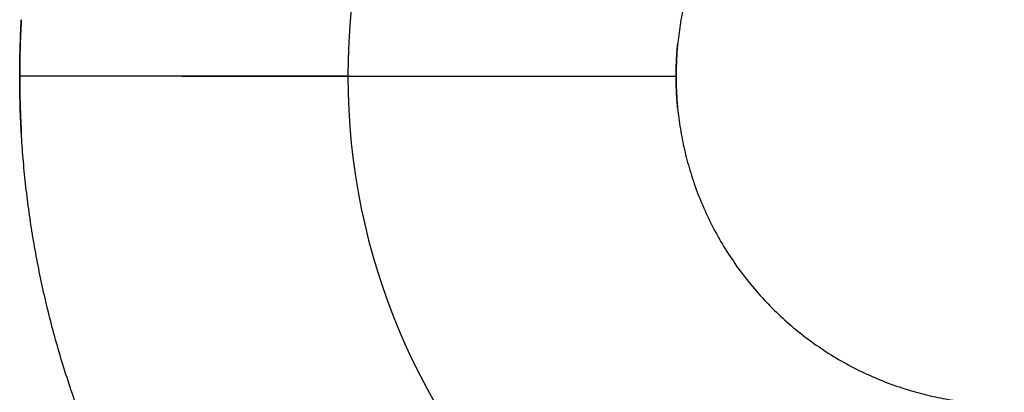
# Model space of a CAD drawing. Header units: inches. Extents: x -493 to 473, y -244 to 299.
# Tile 24 of 76: x -108.5 to -105.5, y 14.78 to 15.91. Entities that reach past the tile are written whole.
import ezdxf

# ---------------------------------------------------------------- set-up
doc = ezdxf.new("R2010")
doc.units = ezdxf.units.IN
doc.linetypes.add('DASHED', pattern=[15, 7, -8])

# ---------------------------------------------------------------- blocks, each defined once
blk = doc.blocks.new('014_G23_G27_BF_B3_B14_Motor_Bgr_63_EEXDe_1_1__5', base_point=(-333.5, -67.258))
at = {"color": 7, "linetype": 'Continuous'}
for start, end in [(90, 180), (180, -90)]:
    blk.add_arc((-105.5, 15.742), 2, start, end, dxfattribs=at)
at = {"color": 1, "linetype": 'Continuous'}
for points, knots in [([(-105.5965, 16.7374), (-105.6179, 16.7349), (-105.6606, 16.7299), (-105.724, 16.7173), (-105.7885, 16.7003), (-105.8537, 16.6783), (-105.919, 16.6509), (-105.982, 16.6191), (-106.0427, 16.583), (-106.1007, 16.5426), (-106.1557, 16.4981), (-106.2076, 16.4498), (-106.256, 16.3979), (-106.3004, 16.3429), (-106.3408, 16.2849), (-106.377, 16.2243), (-106.4088, 16.1612), (-106.4362, 16.0959), (-106.4581, 16.0312), (-106.4749, 15.9677), (-106.4872, 15.9058), (-106.4928, 15.8633), (-106.4951, 15.8409), (-106.4953, 15.8393), (-106.4953, 15.8385)], [0, 0, 0, 0, 0.064528, 0.129048, 0.193627, 0.264542, 0.335235, 0.405798, 0.476318, 0.546881, 0.617574, 0.688488, 0.759403, 0.830096, 0.900659, 0.971179, 1.041742, 1.112435, 1.183349, 1.246447, 1.309487, 1.372531, 1.374864, 1.377197, 1.377197, 1.377197, 1.377197]), ([(-108.5, 15.7417), (-108.4998, 15.7704), (-108.4994, 15.8278), (-108.4965, 15.8852), (-108.4951, 15.9139)], [0, 0, 0, 0, 0.0861596, 0.1722744, 0.1722744, 0.1722744, 0.1722744]), ([(-106.4953, 15.8385), (-106.496, 15.8309), (-106.4974, 15.8156), (-106.4988, 15.7918), (-106.4998, 15.7672), (-106.4999, 15.7503), (-106.5, 15.7419)], [0, 0, 0, 0, 0.02303147, 0.04606994, 0.07144706, 0.0968257, 0.0968257, 0.0968257, 0.0968257]), ([(-107.5, 15.742), (-107.5, 15.742), (-107.5, 15.742), (-107.5001, 15.742), (-107.5002, 15.742), (-107.5003, 15.742), (-107.5005, 15.742), (-107.5006, 15.742), (-107.5009, 15.742), (-107.5011, 15.742), (-107.5015, 15.742), (-107.5018, 15.742), (-107.5022, 15.742), (-107.5026, 15.742), (-107.503, 15.742), (-107.5035, 15.742), (-107.5041, 15.742), (-107.5046, 15.742), (-107.5052, 15.742), (-107.5059, 15.742), (-107.5066, 15.742), (-107.5073, 15.742), (-107.508, 15.742), (-107.5088, 15.742), (-107.5097, 15.742), (-107.5106, 15.742), (-107.5115, 15.742), (-107.5125, 15.742), (-107.5135, 15.742), (-107.5145, 15.742), (-107.5156, 15.742), (-107.5167, 15.742), (-107.5178, 15.742), (-107.519, 15.742), (-107.5202, 15.742), (-107.5215, 15.742), (-107.5227, 15.742), (-107.5241, 15.742), (-107.5254, 15.742), (-107.5268, 15.742), (-107.5283, 15.742), (-107.5298, 15.742), (-107.5313, 15.742), (-107.5328, 15.7419), (-107.5344, 15.7419), (-107.5361, 15.7419), (-107.5378, 15.7419), (-107.5395, 15.7419), (-107.5412, 15.7419), (-107.5431, 15.7419), (-107.5449, 15.7419), (-107.5468, 15.7419), (-107.5487, 15.7419), (-107.5507, 15.7419), (-107.5527, 15.7419), (-107.5547, 15.7419), (-107.5568, 15.7419), (-107.559, 15.7419), (-107.5611, 15.7419), (-107.5633, 15.7419), (-107.5656, 15.7419), (-107.5679, 15.7419), (-107.5702, 15.7419), (-107.5725, 15.7419), (-107.5749, 15.7419), (-107.5772, 15.7419), (-107.5796, 15.7419), (-107.5821, 15.7419), (-107.5846, 15.7419), (-107.5871, 15.7419), (-107.5897, 15.7419), (-107.5923, 15.7419), (-107.595, 15.7419), (-107.5977, 15.7419), (-107.6004, 15.7419), (-107.6032, 15.7419), (-107.606, 15.7419), (-107.6088, 15.7419), (-107.6117, 15.7419), (-107.6146, 15.7419), (-107.6176, 15.7419), (-107.6206, 15.7419), (-107.6236, 15.7419), (-107.6267, 15.7419), (-107.6298, 15.7419), (-107.633, 15.7419), (-107.6362, 15.7419), (-107.6394, 15.7419), (-107.6427, 15.7419), (-107.646, 15.7419), (-107.6493, 15.7419), (-107.6527, 15.7419), (-107.6561, 15.7419), (-107.6596, 15.7419), (-107.663, 15.7419), (-107.6666, 15.7419), (-107.6701, 15.7419), (-107.6737, 15.7419), (-107.6774, 15.7419), (-107.681, 15.7419), (-107.6847, 15.7419), (-107.6885, 15.7419), (-107.6922, 15.7419), (-107.696, 15.7419), (-107.6999, 15.7419), (-107.7037, 15.7419), (-107.7077, 15.7419), (-107.7116, 15.7419), (-107.7156, 15.7419), (-107.7196, 15.7419), (-107.7236, 15.7419), (-107.7277, 15.7419), (-107.7318, 15.7419), (-107.736, 15.7419), (-107.7402, 15.7419), (-107.7444, 15.7419), (-107.7486, 15.7419), (-107.7529, 15.7419), (-107.7572, 15.7419), (-107.7616, 15.7419), (-107.766, 15.7419), (-107.7704, 15.7419), (-107.7748, 15.7419), (-107.7793, 15.7419), (-107.7838, 15.7419), (-107.7883, 15.7419), (-107.7932, 15.7418), (-107.7983, 15.7418), (-107.8036, 15.7418), (-107.8091, 15.7418), (-107.8145, 15.7418), (-107.82, 15.7418), (-107.8256, 15.7418), (-107.8311, 15.7418), (-107.8367, 15.7418), (-107.8424, 15.7418), (-107.8481, 15.7418), (-107.8538, 15.7418), (-107.8596, 15.7418), (-107.8653, 15.7418), (-107.8712, 15.7418), (-107.877, 15.7418), (-107.8829, 15.7418), (-107.8888, 15.7418), (-107.8948, 15.7418), (-107.9008, 15.7418), (-107.9068, 15.7418), (-107.9128, 15.7418), (-107.9189, 15.7418), (-107.925, 15.7418), (-107.9311, 15.7418), (-107.9373, 15.7418), (-107.9435, 15.7418), (-107.9497, 15.7418), (-107.9559, 15.7418), (-107.9622, 15.7418), (-107.9685, 15.7418), (-107.9748, 15.7418), (-107.9811, 15.7418), (-107.9875, 15.7418), (-107.9939, 15.7418), (-108.0003, 15.7418), (-108.0067, 15.7418), (-108.0131, 15.7418), (-108.0196, 15.7418), (-108.0261, 15.7418), (-108.0326, 15.7418), (-108.0391, 15.7418), (-108.0456, 15.7418), (-108.0522, 15.7418), (-108.0587, 15.7418), (-108.0653, 15.7418), (-108.0719, 15.7418), (-108.0785, 15.7418), (-108.0852, 15.7418), (-108.0918, 15.7418), (-108.0985, 15.7418), (-108.1051, 15.7418), (-108.1118, 15.7418), (-108.1185, 15.7418), (-108.1252, 15.7418), (-108.133, 15.7418), (-108.1419, 15.7418), (-108.1519, 15.7418), (-108.162, 15.7418), (-108.172, 15.7418), (-108.182, 15.7418), (-108.1921, 15.7418), (-108.2022, 15.7418), (-108.2123, 15.7418), (-108.2223, 15.7418), (-108.2324, 15.7418), (-108.2425, 15.7417), (-108.2526, 15.7417), (-108.2627, 15.7417), (-108.2727, 15.7417), (-108.2828, 15.7417), (-108.2929, 15.7417), (-108.3029, 15.7417), (-108.313, 15.7417), (-108.323, 15.7417), (-108.3331, 15.7417), (-108.3431, 15.7417), (-108.3531, 15.7417), (-108.363, 15.7417), (-108.373, 15.7417), (-108.3829, 15.7417), (-108.3929, 15.7417), (-108.4027, 15.7417), (-108.4126, 15.7417), (-108.4225, 15.7417), (-108.4323, 15.7417), (-108.442, 15.7417), (-108.4518, 15.7417), (-108.4615, 15.7417), (-108.4712, 15.7417), (-108.4808, 15.7417), (-108.4904, 15.7417), (-108.4968, 15.7417), (-108.5, 15.7417)], [0, 0, 0, 0, 0.000018, 0.00007, 0.000158, 0.000281, 0.00044, 0.000634, 0.000865, 0.001133, 0.001437, 0.001778, 0.002156, 0.002572, 0.003025, 0.003516, 0.004045, 0.004613, 0.005219, 0.005864, 0.006547, 0.00727, 0.008032, 0.008834, 0.009675, 0.010557, 0.011478, 0.01244, 0.013443, 0.014486, 0.01557, 0.016695, 0.017822, 0.018988, 0.020193, 0.021438, 0.022722, 0.024045, 0.025408, 0.026811, 0.028253, 0.029736, 0.031258, 0.03282, 0.034422, 0.036064, 0.037746, 0.039469, 0.041233, 0.043036, 0.044881, 0.046766, 0.048692, 0.050658, 0.052666, 0.054715, 0.056804, 0.058936, 0.061108, 0.063322, 0.065577, 0.067874, 0.070212, 0.072505, 0.074839, 0.077213, 0.079628, 0.082082, 0.084577, 0.087112, 0.089687, 0.092301, 0.094954, 0.097647, 0.10038, 0.103151, 0.105961, 0.10881, 0.111698, 0.114624, 0.117588, 0.12059, 0.123631, 0.126709, 0.129826, 0.13298, 0.136171, 0.1394, 0.142665, 0.145968, 0.149308, 0.152684, 0.156098, 0.159547, 0.163033, 0.166555, 0.170113, 0.173707, 0.177337, 0.181002, 0.184703, 0.188439, 0.19221, 0.196016, 0.199857, 0.203733, 0.207644, 0.211589, 0.215568, 0.219581, 0.223628, 0.22771, 0.231824, 0.235973, 0.240155, 0.24437, 0.248618, 0.2529, 0.257214, 0.261561, 0.265941, 0.270352, 0.274797, 0.279273, 0.283781, 0.288322, 0.292894, 0.298234, 0.303616, 0.309038, 0.314499, 0.319999, 0.325537, 0.331113, 0.336727, 0.342377, 0.348063, 0.353784, 0.359541, 0.365332, 0.371156, 0.377014, 0.382904, 0.388826, 0.39478, 0.400765, 0.40678, 0.412824, 0.418898, 0.425, 0.43113, 0.437288, 0.443473, 0.449683, 0.45592, 0.462181, 0.468467, 0.474777, 0.481111, 0.487467, 0.493845, 0.500245, 0.506667, 0.513108, 0.51957, 0.526051, 0.53255, 0.539068, 0.545604, 0.552156, 0.558725, 0.56531, 0.57191, 0.578525, 0.585154, 0.591797, 0.598452, 0.60512, 0.6118, 0.618492, 0.625194, 0.631906, 0.641905, 0.65192, 0.661949, 0.671991, 0.682044, 0.692106, 0.702175, 0.712251, 0.722332, 0.732415, 0.7425, 0.752585, 0.762668, 0.772747, 0.782822, 0.79289, 0.80295, 0.813001, 0.82304, 0.833066, 0.843077, 0.853073, 0.863051, 0.87301, 0.882947, 0.892863, 0.902754, 0.91262, 0.922459, 0.932269, 0.942049, 0.951796, 0.96151, 0.97119, 0.980832, 0.990436, 1, 1, 1, 1]), ([(-108.4951, 15.5702), (-108.4965, 15.5988), (-108.4994, 15.6559), (-108.4998, 15.7131), (-108.5, 15.7417)], [0, 0, 0, 0, 0.0858021, 0.1715625, 0.1715625, 0.1715625, 0.1715625]), ([(-107.5, 15.742), (-107.5, 15.742), (-107.5, 15.742), (-107.5, 15.742), (-107.4999, 15.742), (-107.4999, 15.742), (-107.4998, 15.742), (-107.4997, 15.742), (-107.4996, 15.742), (-107.4995, 15.742), (-107.4993, 15.742), (-107.4992, 15.742), (-107.499, 15.742), (-107.4988, 15.742), (-107.4986, 15.742), (-107.4984, 15.742), (-107.4981, 15.742), (-107.4979, 15.742), (-107.4976, 15.742), (-107.4973, 15.742), (-107.497, 15.742), (-107.4967, 15.742), (-107.4963, 15.742), (-107.496, 15.742), (-107.4956, 15.742), (-107.4952, 15.742), (-107.4947, 15.742), (-107.4943, 15.742), (-107.4939, 15.742), (-107.4934, 15.742), (-107.4929, 15.742), (-107.4924, 15.742), (-107.4919, 15.742), (-107.4913, 15.742), (-107.4907, 15.742), (-107.4902, 15.742), (-107.4896, 15.742), (-107.4889, 15.742), (-107.4883, 15.742), (-107.4876, 15.742), (-107.487, 15.742), (-107.4863, 15.742), (-107.4856, 15.742), (-107.4848, 15.742), (-107.4841, 15.742), (-107.4833, 15.742), (-107.4825, 15.742), (-107.4818, 15.742), (-107.481, 15.742), (-107.4802, 15.742), (-107.4793, 15.742), (-107.4785, 15.742), (-107.4776, 15.742), (-107.4768, 15.742), (-107.4759, 15.742), (-107.4749, 15.742), (-107.474, 15.742), (-107.4731, 15.742), (-107.4721, 15.742), (-107.4711, 15.742), (-107.4701, 15.742), (-107.4691, 15.742), (-107.468, 15.742), (-107.467, 15.742), (-107.4659, 15.742), (-107.4648, 15.742), (-107.4637, 15.742), (-107.4625, 15.742), (-107.4614, 15.742), (-107.4602, 15.742), (-107.459, 15.742), (-107.4578, 15.742), (-107.4566, 15.742), (-107.4554, 15.742), (-107.4541, 15.742), (-107.4528, 15.742), (-107.4515, 15.742), (-107.4502, 15.742), (-107.4489, 15.742), (-107.4475, 15.742), (-107.4461, 15.742), (-107.4447, 15.742), (-107.4433, 15.742), (-107.4419, 15.742), (-107.4405, 15.742), (-107.439, 15.742), (-107.4375, 15.742), (-107.436, 15.742), (-107.4345, 15.742), (-107.4329, 15.742), (-107.4314, 15.742), (-107.4298, 15.742), (-107.4282, 15.742), (-107.4266, 15.742), (-107.425, 15.742), (-107.4234, 15.742), (-107.4217, 15.742), (-107.4201, 15.742), (-107.4184, 15.742), (-107.4167, 15.742), (-107.4149, 15.742), (-107.4132, 15.742), (-107.4114, 15.742), (-107.4096, 15.742), (-107.4078, 15.742), (-107.406, 15.742), (-107.4042, 15.742), (-107.4023, 15.742), (-107.4004, 15.742), (-107.3985, 15.742), (-107.3966, 15.742), (-107.3947, 15.742), (-107.3928, 15.742), (-107.3908, 15.742), (-107.3888, 15.742), (-107.3868, 15.742), (-107.3848, 15.742), (-107.3827, 15.742), (-107.3807, 15.742), (-107.3786, 15.742), (-107.3765, 15.742), (-107.3744, 15.742), (-107.3723, 15.742), (-107.3701, 15.742), (-107.3679, 15.742), (-107.3658, 15.742), (-107.3635, 15.742), (-107.3613, 15.742), (-107.3591, 15.742), (-107.3568, 15.742), (-107.3546, 15.742), (-107.3523, 15.742), (-107.35, 15.742), (-107.3476, 15.742), (-107.3453, 15.742), (-107.3429, 15.742), (-107.3406, 15.742), (-107.3382, 15.742), (-107.3358, 15.742), (-107.3333, 15.742), (-107.3309, 15.742), (-107.3284, 15.742), (-107.3259, 15.742), (-107.3234, 15.742), (-107.3209, 15.742), (-107.3184, 15.742), (-107.3159, 15.742), (-107.3133, 15.742), (-107.3107, 15.742), (-107.3081, 15.742), (-107.3055, 15.742), (-107.3029, 15.742), (-107.3002, 15.742), (-107.2976, 15.742), (-107.2949, 15.742), (-107.2922, 15.742), (-107.2895, 15.742), (-107.2867, 15.742), (-107.284, 15.742), (-107.2812, 15.742), (-107.2785, 15.742), (-107.2757, 15.742), (-107.2729, 15.742), (-107.27, 15.742), (-107.2672, 15.742), (-107.2643, 15.742), (-107.2615, 15.742), (-107.2586, 15.7419), (-107.2557, 15.7419), (-107.2528, 15.7419), (-107.2498, 15.7419), (-107.2469, 15.7419), (-107.2439, 15.7419), (-107.2409, 15.7419), (-107.2379, 15.7419), (-107.2349, 15.7419), (-107.2319, 15.7419), (-107.2288, 15.7419), (-107.2258, 15.7419), (-107.2227, 15.7419), (-107.2196, 15.7419), (-107.2165, 15.7419), (-107.2134, 15.7419), (-107.2103, 15.7419), (-107.207, 15.7419), (-107.2035, 15.7419), (-107.1998, 15.7419), (-107.1962, 15.7419), (-107.1925, 15.7419), (-107.1888, 15.7419), (-107.1851, 15.7419), (-107.1814, 15.7419), (-107.1776, 15.7419), (-107.1738, 15.7419), (-107.1701, 15.7419), (-107.1663, 15.7419), (-107.1624, 15.7419), (-107.1586, 15.7419), (-107.1547, 15.7419), (-107.1509, 15.7419), (-107.147, 15.7419), (-107.1431, 15.7419), (-107.1392, 15.7419), (-107.1352, 15.7419), (-107.1313, 15.7419), (-107.1273, 15.7419), (-107.1233, 15.7419), (-107.1194, 15.7419), (-107.1153, 15.7419), (-107.1113, 15.7419), (-107.1073, 15.7419), (-107.1032, 15.7419), (-107.0992, 15.7419), (-107.0951, 15.7419), (-107.091, 15.7419), (-107.0869, 15.7419), (-107.0828, 15.7419), (-107.0786, 15.7419), (-107.0745, 15.7419), (-107.0703, 15.7419), (-107.0661, 15.7419), (-107.0619, 15.7419), (-107.0578, 15.7419), (-107.0535, 15.7419), (-107.0493, 15.7419), (-107.0451, 15.7419), (-107.0408, 15.7419), (-107.0366, 15.7419), (-107.0323, 15.7419), (-107.028, 15.7419), (-107.0237, 15.7419), (-107.0194, 15.7419), (-107.0151, 15.7419), (-107.0108, 15.7419), (-107.0065, 15.7419), (-107.0021, 15.7419), (-106.9978, 15.7419), (-106.9934, 15.7419), (-106.989, 15.7419), (-106.9847, 15.7419), (-106.9803, 15.7419), (-106.9759, 15.7419), (-106.9715, 15.7419), (-106.967, 15.7419), (-106.9626, 15.7419), (-106.9582, 15.7419), (-106.9538, 15.7419), (-106.9493, 15.7419), (-106.9448, 15.7419), (-106.9404, 15.7419), (-106.9359, 15.7419), (-106.9314, 15.7419), (-106.9269, 15.7419), (-106.9225, 15.7419), (-106.918, 15.7419), (-106.9135, 15.7419), (-106.9089, 15.7419), (-106.9044, 15.7419), (-106.8999, 15.7419), (-106.8954, 15.7419), (-106.8908, 15.7419), (-106.8863, 15.7419), (-106.8818, 15.7419), (-106.8772, 15.7419), (-106.8727, 15.7419), (-106.8674, 15.7419), (-106.8614, 15.7419), (-106.8546, 15.7419), (-106.8479, 15.7419), (-106.8412, 15.7419), (-106.8344, 15.7419), (-106.8276, 15.7419), (-106.8209, 15.7419), (-106.8141, 15.7419), (-106.8073, 15.7419), (-106.8006, 15.7419), (-106.7938, 15.7419), (-106.787, 15.7419), (-106.7802, 15.7419), (-106.7735, 15.7419), (-106.7667, 15.7419), (-106.7599, 15.7419), (-106.7531, 15.7419), (-106.7463, 15.7419), (-106.7395, 15.7419), (-106.7328, 15.7419), (-106.726, 15.7419), (-106.7192, 15.7419), (-106.7124, 15.7419), (-106.7057, 15.7419), (-106.6989, 15.7419), (-106.6921, 15.7419), (-106.6854, 15.7419), (-106.6786, 15.7419), (-106.6719, 15.7419), (-106.6651, 15.7419), (-106.6584, 15.7419), (-106.6517, 15.7419), (-106.6449, 15.7419), (-106.6382, 15.7419), (-106.6315, 15.7419), (-106.6248, 15.7419), (-106.6181, 15.7419), (-106.6115, 15.7419), (-106.6048, 15.7419), (-106.5982, 15.7419), (-106.5915, 15.7419), (-106.5849, 15.7419), (-106.5783, 15.7419), (-106.5717, 15.7419), (-106.5651, 15.7419), (-106.5585, 15.7419), (-106.5519, 15.7419), (-106.5454, 15.7419), (-106.5389, 15.7419), (-106.5323, 15.7419), (-106.5258, 15.7419), (-106.5194, 15.7419), (-106.5129, 15.7419), (-106.5064, 15.7419), (-106.5021, 15.7419), (-106.5, 15.7419)], [0, 0, 0, 0, 0.0000081, 0.0000324, 0.0000731, 0.0001301, 0.0002036, 0.0002936, 0.0004002, 0.0005235, 0.0006636, 0.0008205, 0.0009943, 0.0011852, 0.0013931, 0.0016181, 0.0018604, 0.00212, 0.0023969, 0.0026914, 0.0030033, 0.0033329, 0.0036801, 0.0040452, 0.0044278, 0.0048284, 0.005247, 0.0056836, 0.0061382, 0.0066111, 0.0071021, 0.0076114, 0.008139, 0.008685, 0.0092495, 0.0098325, 0.0104341, 0.0110543, 0.0116933, 0.012351, 0.0130275, 0.0137229, 0.0144373, 0.0151706, 0.0159231, 0.0166947, 0.0174499, 0.0182229, 0.0190136, 0.0198222, 0.0206486, 0.0214928, 0.0223549, 0.0232349, 0.0241329, 0.0250488, 0.0259827, 0.0269346, 0.0279046, 0.0288926, 0.0298988, 0.030923, 0.0319654, 0.033026, 0.0341048, 0.0352018, 0.0363171, 0.0374507, 0.0386025, 0.0397727, 0.0409613, 0.0421683, 0.0433937, 0.0446375, 0.0458998, 0.0471807, 0.04848, 0.0497979, 0.0511344, 0.0524895, 0.0538632, 0.0552556, 0.0566666, 0.0580964, 0.059545, 0.0610123, 0.0624984, 0.0640033, 0.0655271, 0.0670697, 0.0686313, 0.0702117, 0.0717854, 0.0733784, 0.0749905, 0.0766219, 0.0782724, 0.0799419, 0.0816305, 0.083338, 0.0850645, 0.0868099, 0.0885742, 0.0903572, 0.092159, 0.0939795, 0.0958186, 0.0976764, 0.0995527, 0.1014475, 0.1033608, 0.1052925, 0.1072426, 0.109211, 0.1111977, 0.1132026, 0.1152257, 0.117267, 0.1193264, 0.1214038, 0.1234991, 0.1256125, 0.1277437, 0.1298928, 0.1320598, 0.1342444, 0.1364468, 0.1386669, 0.1409046, 0.1431599, 0.1454327, 0.147723, 0.1500307, 0.1523558, 0.1546982, 0.157058, 0.1594349, 0.1618291, 0.1642405, 0.1666689, 0.1691144, 0.171577, 0.1740564, 0.1765528, 0.1790661, 0.1815962, 0.1841431, 0.1867067, 0.189287, 0.1918839, 0.1944975, 0.1971275, 0.1997741, 0.2024371, 0.2051165, 0.2078123, 0.2105244, 0.2132527, 0.2159973, 0.218758, 0.2215348, 0.2243277, 0.2271367, 0.2299616, 0.2328024, 0.2356592, 0.2385318, 0.2414201, 0.2443243, 0.2472441, 0.2501795, 0.2531306, 0.2560972, 0.2590794, 0.262077, 0.26509, 0.2681184, 0.2711621, 0.2742211, 0.2772953, 0.2803847, 0.2834892, 0.2866088, 0.2897435, 0.2928932, 0.2965152, 0.3001561, 0.3038157, 0.3074937, 0.31119, 0.3149045, 0.3186368, 0.3223869, 0.3261546, 0.3299397, 0.3337419, 0.3375612, 0.3413973, 0.3452502, 0.3491194, 0.353005, 0.3569068, 0.3608244, 0.3647579, 0.3687069, 0.3726713, 0.3766509, 0.3806456, 0.3846552, 0.3886794, 0.3927181, 0.3967712, 0.4008384, 0.4049195, 0.4090145, 0.413123, 0.417245, 0.4213802, 0.4255284, 0.4296896, 0.4338634, 0.4380498, 0.4422485, 0.4464593, 0.4506821, 0.4549168, 0.459163, 0.4634207, 0.4676896, 0.4719696, 0.4762605, 0.4805622, 0.4848743, 0.4891968, 0.4935295, 0.4978722, 0.5022247, 0.5065868, 0.5109584, 0.5153392, 0.5197292, 0.524128, 0.5285356, 0.5329517, 0.5373762, 0.5418089, 0.5462497, 0.5506982, 0.5551544, 0.559618, 0.564089, 0.568567, 0.573052, 0.5775437, 0.582042, 0.5865467, 0.5910576, 0.5955745, 0.6000973, 0.6046257, 0.6091596, 0.6136988, 0.6182431, 0.6227924, 0.6273465, 0.6319051, 0.6386302, 0.6453626, 0.6521018, 0.6588475, 0.665599, 0.6723559, 0.6791178, 0.685884, 0.6926543, 0.699428, 0.7062047, 0.7129839, 0.7197651, 0.7265478, 0.7333316, 0.740116, 0.7469005, 0.7536846, 0.7604677, 0.7672496, 0.7740296, 0.7808072, 0.787582, 0.7943536, 0.8011214, 0.8078849, 0.8146436, 0.8213971, 0.828145, 0.8348866, 0.8416215, 0.8483493, 0.8550694, 0.8617814, 0.8684848, 0.8751791, 0.8818638, 0.8885385, 0.8952026, 0.9018557, 0.9084973, 0.9151268, 0.9217439, 0.9283481, 0.9349388, 0.9415155, 0.9480779, 0.9546253, 0.9611574, 0.9676736, 0.9741735, 0.9806565, 0.9871223, 0.9935702, 0.9999998, 0.9999998, 0.9999998, 0.9999998]), ([(-106.5, 15.7419), (-106.4999, 15.7338), (-106.4998, 15.7177), (-106.4989, 15.6936), (-106.4975, 15.6695), (-106.4961, 15.6535), (-106.4953, 15.6455)], [0, 0, 0, 0, 0.02412236, 0.04823866, 0.07236011, 0.09649788, 0.09649788, 0.09649788, 0.09649788]), ([(-106.4953, 15.6455), (-106.4929, 15.6241), (-106.4879, 15.5814), (-106.4753, 15.518), (-106.4583, 15.4535), (-106.4363, 15.3884), (-106.4089, 15.3231), (-106.3771, 15.26), (-106.3409, 15.1993), (-106.3006, 15.1414), (-106.2561, 15.0863), (-106.2078, 15.0344), (-106.1559, 14.9861), (-106.1008, 14.9416), (-106.0429, 14.9012), (-105.9822, 14.865), (-105.9192, 14.8332), (-105.8539, 14.8058), (-105.7892, 14.784), (-105.7256, 14.7671), (-105.6638, 14.7549), (-105.6213, 14.7492), (-105.5988, 14.7469), (-105.5973, 14.7468), (-105.5965, 14.7467)], [0, 0, 0, 0, 0.064528, 0.129048, 0.193627, 0.264542, 0.335235, 0.405798, 0.476318, 0.546881, 0.617574, 0.688488, 0.759403, 0.830096, 0.900659, 0.971179, 1.041742, 1.112435, 1.183349, 1.246447, 1.309487, 1.372531, 1.374864, 1.377197, 1.377197, 1.377197, 1.377197]), ([(-105.6718, 12.747), (-105.6977, 12.7486), (-105.7494, 12.752), (-105.8267, 12.7596), (-105.9038, 12.769), (-105.9806, 12.7804), (-106.0571, 12.7939), (-106.1332, 12.8093), (-106.2089, 12.8266), (-106.2841, 12.846), (-106.3605, 12.8677), (-106.4379, 12.892), (-106.5161, 12.919), (-106.5935, 12.948), (-106.6699, 12.9791), (-106.7454, 13.0123), (-106.8199, 13.0476), (-106.8933, 13.0848), (-106.9657, 13.124), (-107.037, 13.1652), (-107.1071, 13.2083), (-107.176, 13.2534), (-107.2436, 13.3003), (-107.31, 13.3491), (-107.3751, 13.3997), (-107.4388, 13.4522), (-107.5011, 13.5064), (-107.562, 13.5625), (-107.6214, 13.6202), (-107.6791, 13.6796), (-107.7351, 13.7404), (-107.7894, 13.8027), (-107.8419, 13.8664), (-107.8925, 13.9315), (-107.9414, 13.9979), (-107.9883, 14.0655), (-108.0334, 14.1344), (-108.0765, 14.2045), (-108.1177, 14.2758), (-108.1569, 14.3481), (-108.1942, 14.4216), (-108.2294, 14.496), (-108.2626, 14.5715), (-108.2938, 14.6479), (-108.3229, 14.7253), (-108.3498, 14.8035), (-108.3741, 14.8808), (-108.3959, 14.9572), (-108.4152, 15.0323), (-108.4326, 15.1079), (-108.448, 15.1839), (-108.4614, 15.2602), (-108.4729, 15.3369), (-108.4823, 15.4139), (-108.4898, 15.4911), (-108.4935, 15.543), (-108.495, 15.5693), (-108.4951, 15.5699), (-108.4951, 15.5702)], [0, 0, 0, 0, 0.077721, 0.155399, 0.233047, 0.310678, 0.388305, 0.465941, 0.543598, 0.621291, 0.699032, 0.781877, 0.864595, 0.947204, 1.029719, 1.112158, 1.194535, 1.276867, 1.359168, 1.441454, 1.523741, 1.606042, 1.688374, 1.770751, 1.853189, 1.935705, 2.018313, 2.101032, 2.183877, 2.266722, 2.349441, 2.432049, 2.514565, 2.597003, 2.67938, 2.761712, 2.844014, 2.9263, 3.008586, 3.090887, 3.173219, 3.255596, 3.338035, 3.42055, 3.503159, 3.585877, 3.668722, 3.746347, 3.823924, 3.901465, 3.978985, 4.056496, 4.134011, 4.211543, 4.289104, 4.366708, 4.367558, 4.368408, 4.368408, 4.368408, 4.368408])]:
    blk.add_open_spline(points, degree=3, knots=knots, dxfattribs=at)
at = {"color": 1, "linetype": 'DASHED'}
for points, knots in [([(-108.4951, 15.9139), (-108.4965, 15.8853), (-108.4994, 15.8282), (-108.4998, 15.771), (-108.5, 15.7424)], [0, 0, 0, 0, 0.0858021, 0.1715625, 0.1715625, 0.1715625, 0.1715625]), ([(-106.5, 15.7422), (-106.4999, 15.7502), (-106.4998, 15.7663), (-106.4989, 15.7904), (-106.4975, 15.8145), (-106.4961, 15.8305), (-106.4953, 15.8385)], [0, 0, 0, 0, 0.02412237, 0.04823866, 0.07236011, 0.09649788, 0.09649788, 0.09649788, 0.09649788]), ([(-108.5, 15.7424), (-108.4968, 15.7424), (-108.4904, 15.7424), (-108.4808, 15.7424), (-108.4712, 15.7424), (-108.4615, 15.7424), (-108.4518, 15.7424), (-108.442, 15.7424), (-108.4323, 15.7424), (-108.4225, 15.7424), (-108.4126, 15.7424), (-108.4027, 15.7424), (-108.3929, 15.7423), (-108.3829, 15.7423), (-108.373, 15.7423), (-108.363, 15.7423), (-108.3531, 15.7423), (-108.3431, 15.7423), (-108.3331, 15.7423), (-108.323, 15.7423), (-108.313, 15.7423), (-108.3029, 15.7423), (-108.2929, 15.7423), (-108.2828, 15.7423), (-108.2727, 15.7423), (-108.2627, 15.7423), (-108.2526, 15.7423), (-108.2425, 15.7423), (-108.2324, 15.7423), (-108.2223, 15.7423), (-108.2123, 15.7423), (-108.2022, 15.7423), (-108.1921, 15.7423), (-108.182, 15.7423), (-108.172, 15.7423), (-108.162, 15.7423), (-108.1519, 15.7423), (-108.1419, 15.7423), (-108.133, 15.7423), (-108.1252, 15.7423), (-108.1185, 15.7423), (-108.1118, 15.7423), (-108.1051, 15.7423), (-108.0985, 15.7423), (-108.0918, 15.7423), (-108.0852, 15.7423), (-108.0785, 15.7423), (-108.0719, 15.7423), (-108.0653, 15.7423), (-108.0587, 15.7423), (-108.0522, 15.7423), (-108.0456, 15.7423), (-108.0391, 15.7423), (-108.0326, 15.7423), (-108.0261, 15.7423), (-108.0196, 15.7423), (-108.0131, 15.7423), (-108.0067, 15.7423), (-108.0003, 15.7422), (-107.9939, 15.7422), (-107.9875, 15.7422), (-107.9811, 15.7422), (-107.9748, 15.7422), (-107.9685, 15.7422), (-107.9622, 15.7422), (-107.9559, 15.7422), (-107.9497, 15.7422), (-107.9435, 15.7422), (-107.9373, 15.7422), (-107.9311, 15.7422), (-107.925, 15.7422), (-107.9189, 15.7422), (-107.9128, 15.7422), (-107.9068, 15.7422), (-107.9008, 15.7422), (-107.8948, 15.7422), (-107.8888, 15.7422), (-107.8829, 15.7422), (-107.877, 15.7422), (-107.8712, 15.7422), (-107.8653, 15.7422), (-107.8596, 15.7422), (-107.8538, 15.7422), (-107.8481, 15.7422), (-107.8424, 15.7422), (-107.8367, 15.7422), (-107.8311, 15.7422), (-107.8256, 15.7422), (-107.82, 15.7422), (-107.8145, 15.7422), (-107.8091, 15.7422), (-107.8036, 15.7422), (-107.7983, 15.7422), (-107.7932, 15.7422), (-107.7883, 15.7422), (-107.7838, 15.7422), (-107.7793, 15.7422), (-107.7748, 15.7422), (-107.7704, 15.7422), (-107.766, 15.7422), (-107.7616, 15.7422), (-107.7572, 15.7422), (-107.7529, 15.7422), (-107.7486, 15.7422), (-107.7444, 15.7422), (-107.7402, 15.7422), (-107.736, 15.7422), (-107.7318, 15.7422), (-107.7277, 15.7422), (-107.7236, 15.7422), (-107.7196, 15.7422), (-107.7156, 15.7422), (-107.7116, 15.7422), (-107.7077, 15.7422), (-107.7037, 15.7422), (-107.6999, 15.7422), (-107.696, 15.7422), (-107.6922, 15.7422), (-107.6885, 15.7422), (-107.6847, 15.7422), (-107.681, 15.7422), (-107.6774, 15.7422), (-107.6737, 15.7422), (-107.6701, 15.7422), (-107.6666, 15.7422), (-107.663, 15.7422), (-107.6596, 15.7422), (-107.6561, 15.7422), (-107.6527, 15.7422), (-107.6493, 15.7422), (-107.646, 15.7422), (-107.6427, 15.7422), (-107.6394, 15.7422), (-107.6362, 15.7422), (-107.633, 15.7422), (-107.6298, 15.7422), (-107.6267, 15.7422), (-107.6236, 15.7422), (-107.6206, 15.7422), (-107.6176, 15.7422), (-107.6146, 15.7422), (-107.6117, 15.7422), (-107.6088, 15.7422), (-107.606, 15.7421), (-107.6032, 15.7421), (-107.6004, 15.7421), (-107.5977, 15.7421), (-107.595, 15.7421), (-107.5923, 15.7421), (-107.5897, 15.7421), (-107.5871, 15.7421), (-107.5846, 15.7421), (-107.5821, 15.7421), (-107.5796, 15.7421), (-107.5772, 15.7421), (-107.5749, 15.7421), (-107.5725, 15.7421), (-107.5702, 15.7421), (-107.5679, 15.7421), (-107.5656, 15.7421), (-107.5633, 15.7421), (-107.5611, 15.7421), (-107.559, 15.7421), (-107.5568, 15.7421), (-107.5547, 15.7421), (-107.5527, 15.7421), (-107.5507, 15.7421), (-107.5487, 15.7421), (-107.5468, 15.7421), (-107.5449, 15.7421), (-107.5431, 15.7421), (-107.5412, 15.7421), (-107.5395, 15.7421), (-107.5378, 15.7421), (-107.5361, 15.7421), (-107.5344, 15.7421), (-107.5328, 15.7421), (-107.5313, 15.7421), (-107.5298, 15.7421), (-107.5283, 15.7421), (-107.5268, 15.7421), (-107.5254, 15.7421), (-107.5241, 15.7421), (-107.5227, 15.7421), (-107.5215, 15.7421), (-107.5202, 15.7421), (-107.519, 15.7421), (-107.5178, 15.7421), (-107.5167, 15.7421), (-107.5156, 15.7421), (-107.5145, 15.7421), (-107.5135, 15.7421), (-107.5125, 15.7421), (-107.5115, 15.7421), (-107.5106, 15.7421), (-107.5097, 15.7421), (-107.5088, 15.7421), (-107.508, 15.7421), (-107.5073, 15.7421), (-107.5066, 15.7421), (-107.5059, 15.7421), (-107.5052, 15.7421), (-107.5046, 15.7421), (-107.5041, 15.7421), (-107.5035, 15.7421), (-107.503, 15.7421), (-107.5026, 15.7421), (-107.5022, 15.742), (-107.5018, 15.742), (-107.5015, 15.742), (-107.5011, 15.742), (-107.5009, 15.742), (-107.5006, 15.742), (-107.5005, 15.742), (-107.5003, 15.742), (-107.5002, 15.742), (-107.5001, 15.742), (-107.5, 15.742), (-107.5, 15.742), (-107.5, 15.742)], [0, 0, 0, 0, 0.009564, 0.019168, 0.028811, 0.03849, 0.048204, 0.057952, 0.067731, 0.077541, 0.08738, 0.097246, 0.107137, 0.117053, 0.126991, 0.136949, 0.146927, 0.156923, 0.166935, 0.176961, 0.187, 0.19705, 0.20711, 0.217178, 0.227253, 0.237332, 0.247415, 0.2575, 0.267585, 0.277668, 0.287749, 0.297825, 0.307895, 0.317957, 0.328009, 0.338051, 0.34808, 0.358095, 0.368095, 0.374807, 0.381509, 0.3882, 0.39488, 0.401548, 0.408203, 0.414846, 0.421475, 0.42809, 0.43469, 0.441275, 0.447844, 0.454397, 0.460932, 0.46745, 0.47395, 0.48043, 0.486892, 0.493334, 0.499755, 0.506155, 0.512533, 0.518889, 0.525223, 0.531533, 0.537819, 0.54408, 0.550317, 0.556528, 0.562712, 0.56887, 0.575, 0.581102, 0.587176, 0.593221, 0.599236, 0.60522, 0.611174, 0.617096, 0.622986, 0.628844, 0.634669, 0.640459, 0.646216, 0.651937, 0.657623, 0.663273, 0.668887, 0.674463, 0.680001, 0.685501, 0.690963, 0.696384, 0.701766, 0.707107, 0.711679, 0.716219, 0.720727, 0.725204, 0.729648, 0.73406, 0.738439, 0.742786, 0.7471, 0.751382, 0.75563, 0.759845, 0.764027, 0.768176, 0.772291, 0.776372, 0.780419, 0.784433, 0.788412, 0.792357, 0.796267, 0.800143, 0.803984, 0.80779, 0.811561, 0.815297, 0.818998, 0.822663, 0.826293, 0.829887, 0.833445, 0.836967, 0.840453, 0.843903, 0.847316, 0.850692, 0.854032, 0.857335, 0.860601, 0.863829, 0.867021, 0.870175, 0.873291, 0.876369, 0.87941, 0.882412, 0.885377, 0.888303, 0.89119, 0.894039, 0.896849, 0.899621, 0.902353, 0.905046, 0.907699, 0.910314, 0.912888, 0.915423, 0.917918, 0.920373, 0.922787, 0.925161, 0.927495, 0.929788, 0.932127, 0.934423, 0.936679, 0.938892, 0.941065, 0.943196, 0.945286, 0.947334, 0.949342, 0.951309, 0.953235, 0.95512, 0.956964, 0.958768, 0.960531, 0.962254, 0.963936, 0.965579, 0.967181, 0.968743, 0.970265, 0.971747, 0.973189, 0.974592, 0.975955, 0.977278, 0.978562, 0.979807, 0.981012, 0.982178, 0.983305, 0.98443, 0.985514, 0.986558, 0.98756, 0.988522, 0.989443, 0.990325, 0.991166, 0.991968, 0.99273, 0.993453, 0.994137, 0.994781, 0.995387, 0.995955, 0.996484, 0.996975, 0.997429, 0.997844, 0.998222, 0.998563, 0.998867, 0.999135, 0.999366, 0.999561, 0.999719, 0.999843, 0.99993, 0.999983, 1, 1, 1, 1]), ([(-108.5, 15.7417), (-108.4998, 15.7131), (-108.4994, 15.6559), (-108.4965, 15.5988), (-108.4951, 15.5702)], [0, 0, 0, 0, 0.0858038, 0.1715624, 0.1715624, 0.1715624, 0.1715624]), ([(-107.5, 15.742), (-107.5, 15.742), (-107.5, 15.742), (-107.5, 15.742), (-107.4999, 15.742), (-107.4999, 15.742), (-107.4998, 15.742), (-107.4997, 15.742), (-107.4996, 15.742), (-107.4995, 15.742), (-107.4993, 15.742), (-107.4992, 15.742), (-107.499, 15.742), (-107.4988, 15.742), (-107.4986, 15.742), (-107.4984, 15.742), (-107.4981, 15.742), (-107.4979, 15.742), (-107.4976, 15.742), (-107.4973, 15.742), (-107.497, 15.742), (-107.4967, 15.742), (-107.4963, 15.742), (-107.496, 15.742), (-107.4956, 15.742), (-107.4952, 15.742), (-107.4947, 15.742), (-107.4943, 15.742), (-107.4939, 15.742), (-107.4934, 15.742), (-107.4929, 15.742), (-107.4924, 15.742), (-107.4919, 15.742), (-107.4913, 15.742), (-107.4907, 15.742), (-107.4902, 15.742), (-107.4896, 15.742), (-107.4889, 15.742), (-107.4883, 15.742), (-107.4876, 15.742), (-107.487, 15.7421), (-107.4863, 15.7421), (-107.4856, 15.7421), (-107.4848, 15.7421), (-107.4841, 15.7421), (-107.4833, 15.7421), (-107.4825, 15.7421), (-107.4818, 15.7421), (-107.481, 15.7421), (-107.4802, 15.7421), (-107.4793, 15.7421), (-107.4785, 15.7421), (-107.4776, 15.7421), (-107.4768, 15.7421), (-107.4759, 15.7421), (-107.4749, 15.7421), (-107.474, 15.7421), (-107.4731, 15.7421), (-107.4721, 15.7421), (-107.4711, 15.7421), (-107.4701, 15.7421), (-107.4691, 15.7421), (-107.468, 15.7421), (-107.467, 15.7421), (-107.4659, 15.7421), (-107.4648, 15.7421), (-107.4637, 15.7421), (-107.4625, 15.7421), (-107.4614, 15.7421), (-107.4602, 15.7421), (-107.459, 15.7421), (-107.4578, 15.7421), (-107.4566, 15.7421), (-107.4554, 15.7421), (-107.4541, 15.7421), (-107.4528, 15.7421), (-107.4515, 15.7421), (-107.4502, 15.7421), (-107.4489, 15.7421), (-107.4475, 15.7421), (-107.4461, 15.7421), (-107.4447, 15.7421), (-107.4433, 15.7421), (-107.4419, 15.7421), (-107.4405, 15.7421), (-107.439, 15.7421), (-107.4375, 15.7421), (-107.436, 15.7421), (-107.4345, 15.7421), (-107.4329, 15.7421), (-107.4314, 15.7421), (-107.4298, 15.7421), (-107.4282, 15.7421), (-107.4266, 15.7421), (-107.425, 15.7421), (-107.4234, 15.7421), (-107.4217, 15.7421), (-107.4201, 15.7421), (-107.4184, 15.7421), (-107.4167, 15.7421), (-107.4149, 15.7421), (-107.4132, 15.7421), (-107.4114, 15.7421), (-107.4096, 15.7421), (-107.4078, 15.7421), (-107.406, 15.7421), (-107.4042, 15.7421), (-107.4023, 15.7421), (-107.4004, 15.7421), (-107.3985, 15.7421), (-107.3966, 15.7421), (-107.3947, 15.7421), (-107.3928, 15.7421), (-107.3908, 15.7421), (-107.3888, 15.7421), (-107.3868, 15.7421), (-107.3848, 15.7421), (-107.3827, 15.7421), (-107.3807, 15.7421), (-107.3786, 15.7421), (-107.3765, 15.7421), (-107.3744, 15.7421), (-107.3723, 15.7421), (-107.3701, 15.7421), (-107.3679, 15.7421), (-107.3658, 15.7421), (-107.3635, 15.7421), (-107.3613, 15.7421), (-107.3591, 15.7421), (-107.3568, 15.7421), (-107.3546, 15.7421), (-107.3523, 15.7421), (-107.35, 15.7421), (-107.3476, 15.7421), (-107.3453, 15.7421), (-107.3429, 15.7421), (-107.3406, 15.7421), (-107.3382, 15.7421), (-107.3358, 15.7421), (-107.3333, 15.7421), (-107.3309, 15.7421), (-107.3284, 15.7421), (-107.3259, 15.7421), (-107.3234, 15.7421), (-107.3209, 15.7421), (-107.3184, 15.7421), (-107.3159, 15.7421), (-107.3133, 15.7421), (-107.3107, 15.7421), (-107.3081, 15.7421), (-107.3055, 15.7421), (-107.3029, 15.7421), (-107.3002, 15.7421), (-107.2976, 15.7421), (-107.2949, 15.7421), (-107.2922, 15.7421), (-107.2895, 15.7421), (-107.2867, 15.7421), (-107.284, 15.7421), (-107.2812, 15.7421), (-107.2785, 15.7421), (-107.2757, 15.7421), (-107.2729, 15.7421), (-107.27, 15.7421), (-107.2672, 15.7421), (-107.2643, 15.7421), (-107.2615, 15.7421), (-107.2586, 15.7421), (-107.2557, 15.7421), (-107.2528, 15.7421), (-107.2498, 15.7421), (-107.2469, 15.7421), (-107.2439, 15.7421), (-107.2409, 15.7421), (-107.2379, 15.7421), (-107.2349, 15.7421), (-107.2319, 15.7421), (-107.2288, 15.7421), (-107.2258, 15.7421), (-107.2227, 15.7421), (-107.2196, 15.7421), (-107.2165, 15.7421), (-107.2134, 15.7421), (-107.2103, 15.7421), (-107.207, 15.7421), (-107.2035, 15.7421), (-107.1998, 15.7421), (-107.1962, 15.7421), (-107.1925, 15.7421), (-107.1888, 15.7421), (-107.1851, 15.7421), (-107.1814, 15.7421), (-107.1776, 15.7421), (-107.1738, 15.7421), (-107.1701, 15.7421), (-107.1663, 15.7421), (-107.1624, 15.7421), (-107.1586, 15.7421), (-107.1547, 15.7421), (-107.1509, 15.7421), (-107.147, 15.7421), (-107.1431, 15.7421), (-107.1392, 15.7421), (-107.1352, 15.7421), (-107.1313, 15.7421), (-107.1273, 15.7421), (-107.1233, 15.7421), (-107.1194, 15.7421), (-107.1153, 15.7421), (-107.1113, 15.7421), (-107.1073, 15.7421), (-107.1032, 15.7421), (-107.0992, 15.7421), (-107.0951, 15.7421), (-107.091, 15.7421), (-107.0869, 15.7421), (-107.0828, 15.7421), (-107.0786, 15.7421), (-107.0745, 15.7421), (-107.0703, 15.7421), (-107.0661, 15.7421), (-107.0619, 15.7421), (-107.0578, 15.7421), (-107.0535, 15.7421), (-107.0493, 15.7421), (-107.0451, 15.7421), (-107.0408, 15.7421), (-107.0366, 15.7421), (-107.0323, 15.7421), (-107.028, 15.7421), (-107.0237, 15.7421), (-107.0194, 15.7421), (-107.0151, 15.7421), (-107.0108, 15.7421), (-107.0065, 15.7421), (-107.0021, 15.7421), (-106.9978, 15.7421), (-106.9934, 15.7421), (-106.989, 15.7421), (-106.9847, 15.7421), (-106.9803, 15.7421), (-106.9759, 15.7421), (-106.9715, 15.7421), (-106.967, 15.7421), (-106.9626, 15.7421), (-106.9582, 15.7421), (-106.9538, 15.7421), (-106.9493, 15.7421), (-106.9448, 15.7421), (-106.9404, 15.7421), (-106.9359, 15.7421), (-106.9314, 15.7421), (-106.9269, 15.7421), (-106.9225, 15.7421), (-106.918, 15.7421), (-106.9135, 15.7421), (-106.9089, 15.7421), (-106.9044, 15.7421), (-106.8999, 15.7421), (-106.8954, 15.7421), (-106.8908, 15.7421), (-106.8863, 15.7421), (-106.8818, 15.7421), (-106.8772, 15.7421), (-106.8727, 15.7421), (-106.8664, 15.7421), (-106.8584, 15.7421), (-106.8486, 15.7421), (-106.8389, 15.7421), (-106.8291, 15.7421), (-106.8193, 15.7421), (-106.8095, 15.7421), (-106.7997, 15.7422), (-106.7899, 15.7422), (-106.7801, 15.7422), (-106.7703, 15.7422), (-106.7604, 15.7422), (-106.7506, 15.7422), (-106.7408, 15.7422), (-106.731, 15.7422), (-106.7211, 15.7422), (-106.7113, 15.7422), (-106.7015, 15.7422), (-106.6917, 15.7422), (-106.6829, 15.7422), (-106.6751, 15.7422), (-106.6682, 15.7422), (-106.6614, 15.7422), (-106.6545, 15.7422), (-106.6477, 15.7422), (-106.6408, 15.7422), (-106.634, 15.7422), (-106.6272, 15.7422), (-106.6204, 15.7422), (-106.6136, 15.7422), (-106.6068, 15.7422), (-106.6, 15.7422), (-106.5932, 15.7422), (-106.5865, 15.7422), (-106.5797, 15.7422), (-106.573, 15.7422), (-106.5663, 15.7422), (-106.5596, 15.7422), (-106.5529, 15.7422), (-106.5463, 15.7422), (-106.5396, 15.7422), (-106.533, 15.7422), (-106.5263, 15.7422), (-106.5197, 15.7422), (-106.5131, 15.7422), (-106.5066, 15.7422), (-106.5022, 15.7422), (-106.5, 15.7422)], [0, 0, 0, 0, 0.0000081, 0.0000324, 0.0000731, 0.0001301, 0.0002036, 0.0002936, 0.0004002, 0.0005235, 0.0006636, 0.0008205, 0.0009943, 0.0011852, 0.0013931, 0.0016181, 0.0018604, 0.00212, 0.0023969, 0.0026914, 0.0030033, 0.0033329, 0.0036801, 0.0040452, 0.0044278, 0.0048284, 0.005247, 0.0056836, 0.0061382, 0.0066111, 0.0071021, 0.0076114, 0.008139, 0.008685, 0.0092495, 0.0098325, 0.0104341, 0.0110543, 0.0116933, 0.012351, 0.0130275, 0.0137229, 0.0144373, 0.0151706, 0.0159231, 0.0166947, 0.0174499, 0.0182229, 0.0190136, 0.0198222, 0.0206486, 0.0214928, 0.0223549, 0.0232349, 0.0241329, 0.0250488, 0.0259827, 0.0269346, 0.0279046, 0.0288926, 0.0298988, 0.030923, 0.0319654, 0.033026, 0.0341048, 0.0352018, 0.0363171, 0.0374507, 0.0386025, 0.0397727, 0.0409613, 0.0421683, 0.0433937, 0.0446375, 0.0458998, 0.0471807, 0.04848, 0.0497979, 0.0511344, 0.0524895, 0.0538632, 0.0552556, 0.0566666, 0.0580964, 0.059545, 0.0610123, 0.0624984, 0.0640033, 0.0655271, 0.0670697, 0.0686313, 0.0702117, 0.0717854, 0.0733784, 0.0749905, 0.0766219, 0.0782724, 0.0799419, 0.0816305, 0.083338, 0.0850645, 0.0868099, 0.0885742, 0.0903572, 0.092159, 0.0939795, 0.0958186, 0.0976764, 0.0995527, 0.1014475, 0.1033608, 0.1052925, 0.1072426, 0.109211, 0.1111977, 0.1132026, 0.1152257, 0.117267, 0.1193264, 0.1214038, 0.1234991, 0.1256125, 0.1277437, 0.1298928, 0.1320598, 0.1342444, 0.1364468, 0.1386669, 0.1409046, 0.1431599, 0.1454327, 0.147723, 0.1500307, 0.1523558, 0.1546982, 0.157058, 0.1594349, 0.1618291, 0.1642405, 0.1666689, 0.1691144, 0.171577, 0.1740564, 0.1765528, 0.1790661, 0.1815962, 0.1841431, 0.1867067, 0.189287, 0.1918839, 0.1944975, 0.1971275, 0.1997741, 0.2024371, 0.2051165, 0.2078123, 0.2105244, 0.2132527, 0.2159973, 0.218758, 0.2215348, 0.2243277, 0.2271367, 0.2299616, 0.2328024, 0.2356592, 0.2385318, 0.2414201, 0.2443243, 0.2472441, 0.2501795, 0.2531306, 0.2560972, 0.2590794, 0.262077, 0.26509, 0.2681184, 0.2711621, 0.2742211, 0.2772953, 0.2803847, 0.2834892, 0.2866088, 0.2897435, 0.2928932, 0.2965152, 0.3001561, 0.3038157, 0.3074937, 0.31119, 0.3149045, 0.3186368, 0.3223869, 0.3261546, 0.3299397, 0.3337419, 0.3375612, 0.3413973, 0.3452502, 0.3491194, 0.353005, 0.3569068, 0.3608244, 0.3647579, 0.3687069, 0.3726713, 0.3766509, 0.3806456, 0.3846552, 0.3886794, 0.3927181, 0.3967712, 0.4008384, 0.4049195, 0.4090145, 0.413123, 0.417245, 0.4213802, 0.4255284, 0.4296896, 0.4338634, 0.4380498, 0.4422485, 0.4464593, 0.4506821, 0.4549168, 0.459163, 0.4634207, 0.4676896, 0.4719696, 0.4762605, 0.4805622, 0.4848743, 0.4891968, 0.4935295, 0.4978722, 0.5022247, 0.5065868, 0.5109584, 0.5153392, 0.5197292, 0.524128, 0.5285356, 0.5329517, 0.5373762, 0.5418089, 0.5462497, 0.5506982, 0.5551544, 0.559618, 0.564089, 0.568567, 0.573052, 0.5775437, 0.582042, 0.5865467, 0.5910576, 0.5955745, 0.6000973, 0.6046257, 0.6091596, 0.6136988, 0.6182431, 0.6227924, 0.6273465, 0.6319051, 0.6416333, 0.6513784, 0.6611389, 0.670913, 0.6806992, 0.6904956, 0.7003008, 0.710113, 0.7199306, 0.7297518, 0.7395752, 0.7493989, 0.7592213, 0.7690409, 0.7788558, 0.7886646, 0.7984654, 0.8082567, 0.8180367, 0.8249132, 0.8317827, 0.8386449, 0.8454993, 0.8523455, 0.8591829, 0.8660113, 0.8728302, 0.8796391, 0.8864376, 0.8932253, 0.9000017, 0.9067664, 0.9135189, 0.9202589, 0.9269859, 0.9336994, 0.940399, 0.9470844, 0.953755, 0.9604104, 0.9670502, 0.9736739, 0.9802812, 0.9868715, 0.9934445, 0.9999997, 0.9999997, 0.9999997, 0.9999997]), ([(-106.4953, 15.6455), (-106.496, 15.6532), (-106.4974, 15.6685), (-106.4988, 15.6922), (-106.4998, 15.7166), (-106.4999, 15.7335), (-106.5, 15.7419)], [0, 0, 0, 0, 0.02303147, 0.04606994, 0.07128294, 0.09649745, 0.09649745, 0.09649745, 0.09649745])]:
    blk.add_open_spline(points, degree=3, knots=knots, dxfattribs=at)
blk = doc.blocks.new('Vordans1', base_point=(-176.75, 32))
blk.add_blockref('014_G23_G27_BF_B3_B14_Motor_Bgr_63_EEXDe_1_1__5', (-333.5, -67.258))

msp = doc.modelspace()

# ---------------------------------------------------------------- block references
msp.add_blockref('Vordans1', (-176.75, 32))

doc.saveas('drawing.dxf')
